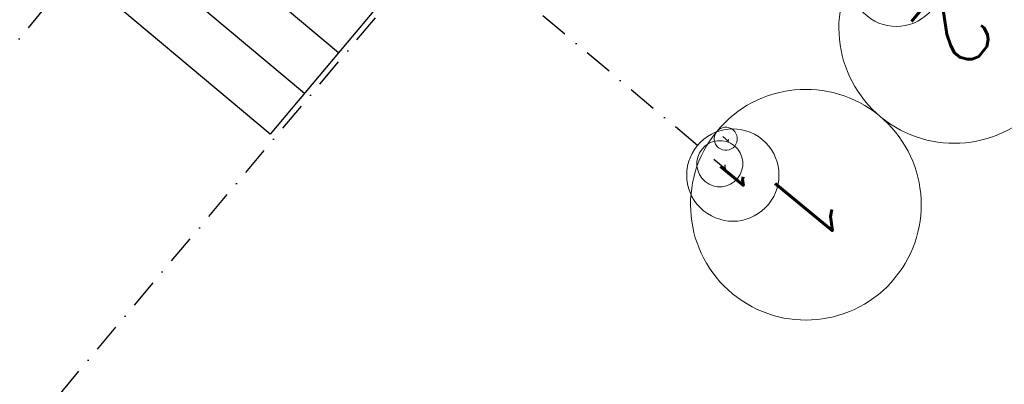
# Model space of a CAD drawing. Header units: millimetres. Extents: x 834092093 to 834533152, y 817697553 to 818073953.
# Tile 8 of 19: x 834164668 to 834181741, y 817959647 to 817965968. Entities that reach past the tile are written whole.
import ezdxf
from ezdxf.enums import TextEntityAlignment as Align

# ---------------------------------------------------------------- set-up
doc = ezdxf.new("R2010")
doc.units = ezdxf.units.MM
doc.header["$LTSCALE"] = 1000
doc.header["$MEASUREMENT"] = 0
doc.linetypes.add('DASHDOT', pattern=[1, 0.5, -0.25, 0, -0.25])
for name, color, linetype in [('VPA023_Grid-H', 7, 'DASHDOT'), ('VPA023_Grid-V', 7, 'DASHDOT'), ('VPA220_Wall-Conc', 3, 'Continuous'), ('VPA417_Ext Cladding', 7, 'Continuous'), ('VPA802_Contour', 7, 'Continuous')]:
    doc.layers.add(name, color=color, linetype=linetype)
for name, color, linetype, lineweight, plot in [('VPA024_M 100', 6, 'Continuous', 9, False), ('VPA024_M 50', 6, 'Continuous', 9, False), ('VPA024_M 500', 6, 'Continuous', 9, False)]:
    doc.layers.add(name, color=color, linetype=linetype, lineweight=lineweight, plot=plot)
doc.layers.add('VPA024_M 200', color=6, linetype='Continuous', lineweight=9)
doc.styles.get("Standard").update_dxf_attribs({"font": 'txt.shx', "width": 0.8})

# ---------------------------------------------------------------- blocks, each defined once
blk = doc.blocks.new('CNO 500')
at = {"layer": 'VPA024_M 500', "linetype": 'Continuous'}
blk.add_ellipse((0, 0), major_axis=(2000, 1), ratio=1, start_param=0.000259, end_param=6.283444, dxfattribs=at)
at = {"layer": 'VPA024_M 500', "oblique": 360, "width": 1}
blk.add_attdef('NO.', text='', height=1286, rotation=0, dxfattribs=at).set_placement((0, 0), align=Align.MIDDLE_CENTER)
blk = doc.blocks.new('CNO 100')
at = {"layer": 'VPA024_M 100', "linetype": 'Continuous'}
blk.add_ellipse((0, 0), major_axis=(400, 0), ratio=1, start_param=0.000756, end_param=6.283941, dxfattribs=at)
at = {"layer": 'VPA024_M 100', "oblique": 360, "width": 1}
blk.add_attdef('NO.', text='', height=257, dxfattribs=at).set_placement((0, 0), align=Align.MIDDLE_CENTER)
blk = doc.blocks.new('CNO 50')
at = {"layer": 'VPA024_M 50', "linetype": 'Continuous'}
blk.add_ellipse((-1782, 954), major_axis=(200, 0), ratio=1, start_param=0.001763, end_param=6.284948, dxfattribs=at)
at = {"layer": 'VPA024_M 50', "oblique": 360, "width": 1}
blk.add_attdef('NO.', text='', height=129, dxfattribs=at).set_placement((-1782, 954), align=Align.MIDDLE_CENTER)
blk = doc.blocks.new('CNO 200')
at = {"layer": 'VPA024_M 200', "color": 6, "linetype": 'Continuous'}
blk.add_ellipse((0, 0), major_axis=(800, 1), ratio=1, start_param=-0.000829, end_param=6.282356, dxfattribs=at)
at = {"layer": 'VPA024_M 200', "color": 6, "oblique": 0, "width": 1}
blk.add_attdef('NO.', text='', height=514, rotation=0, dxfattribs=at).set_placement((0, 0), align=Align.MIDDLE_CENTER)

msp = doc.modelspace()

# ---------------------------------------------------------------- linework, layer by layer
at = {"layer": 'VPA023_Grid-H'}
for points in [[(834126891, 817920628), (834226346, 818039155), (834342486, 817941702), (834243031, 817823175)], [(834133231, 817921183), (834226901, 818032815), (834336147, 817941147), (834242476, 817829515)]]:
    msp.add_lwpolyline(points, close=True, dxfattribs=at)
at = {"layer": 'VPA023_Grid-V'}
msp.add_lwpolyline([(834176421, 817963788), (834165007, 817973365)], dxfattribs=at)
at = {"layer": 'VPA220_Wall-Conc', "color": 1, "ltscale": 500}
for points in [[(834171898, 817967420), (834169013, 817963983)], [(834169013, 817963983), (834165030, 817967325)]]:
    msp.add_lwpolyline(points, dxfattribs=at)
at = {"layer": 'VPA417_Ext Cladding', "ltscale": 500}
for points in [[(834170195, 817965391), (834166212, 817968733)], [(834169604, 817964687), (834165621, 817968029)]]:
    msp.add_lwpolyline(points, dxfattribs=at)
at = {"layer": 'VPA802_Contour', "color": 3, "ltscale": 500}
msp.add_lwpolyline([(834167851, 817971241, -0.033365), (834161755, 817964139, -0.064602), (834150862, 817956274)], format="xyb", dxfattribs=at)

# ---------------------------------------------------------------- block references
at = {"layer": 'VPA024_M 100'}
ref = msp.add_blockref('CNO 100', (834176808, 817963471), dxfattribs=dict(at, rotation=230.5524065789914))
ref.add_attrib('NO.', '1', dxfattribs={"height": 257, "rotation": 230.5524, "width": 1}).set_placement((834176808, 817963471), align=Align.MIDDLE_CENTER)
at = {"layer": 'VPA024_M 200', "rotation": 230.5524065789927}
msp.add_blockref('CNO 200', (834179868, 817966651), dxfattribs=at).add_auto_attribs({'NO.': '2'})
at = {"layer": 'VPA024_M 200', "color": 6}
ref = msp.add_blockref('CNO 200', (834177034, 817963274), dxfattribs=dict(at, rotation=230.5524065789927))
ref.add_attrib('NO.', '1', dxfattribs={"color": 0, "height": 514, "rotation": 230.5524, "width": 1}).set_placement((834177034, 817963274), align=Align.MIDDLE_CENTER)
at = {"layer": 'VPA024_M 50'}
ref = msp.add_blockref('CNO 50', (834175042, 817963134), dxfattribs=dict(at, rotation=230.5524065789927))
ref.add_attrib('NO.', '1', dxfattribs={"height": 129, "rotation": 230.5524, "width": 1}).set_placement((834176911, 817963904), align=Align.MIDDLE_CENTER)
at = {"layer": 'VPA024_M 500'}
ref = msp.add_blockref('CNO 500', (834180872, 817965825), dxfattribs=dict(at, rotation=230.5524065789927))
ref.add_attrib('NO.', '2', dxfattribs={"height": 1286, "rotation": 230.5524, "width": 1}).set_placement((834180872, 817965825), align=Align.MIDDLE_CENTER)
ref = msp.add_blockref('CNO 500', (834178300, 817962760), dxfattribs=dict(at, rotation=230.5524065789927))
ref.add_attrib('NO.', '1', dxfattribs={"height": 1286, "rotation": 230.5524, "width": 1}).set_placement((834178300, 817962760), align=Align.MIDDLE_CENTER)

doc.saveas('drawing.dxf')
